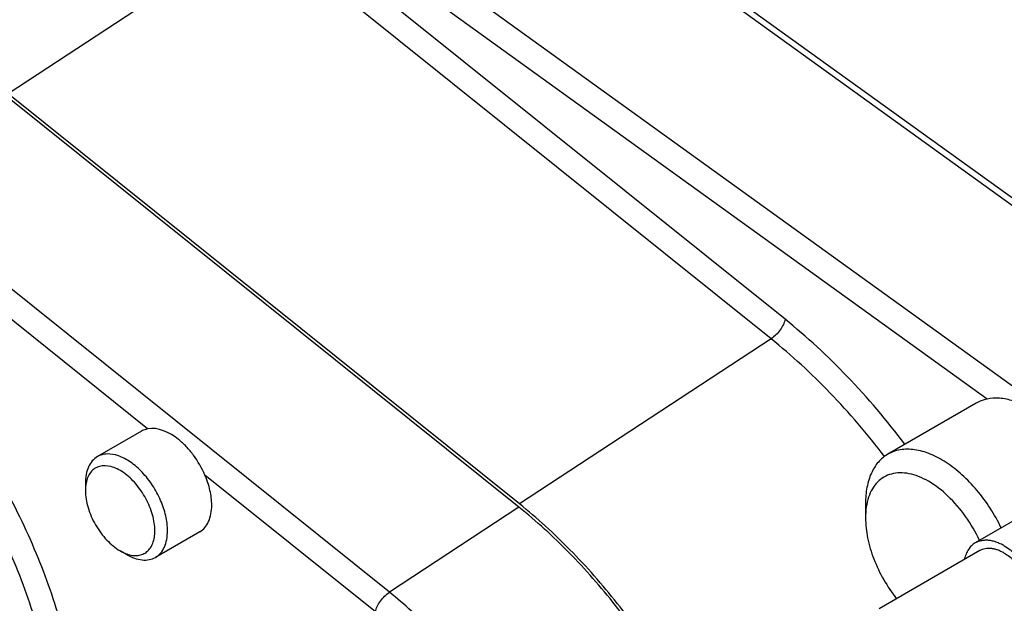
# Model space of a CAD drawing. Header units: inches. Extents: x 0 to 34, y 0 to 22.
# Tile 140 of 164: x 28.6 to 29.7, y 14.3 to 14.9. Entities that reach past the tile are written whole.
import ezdxf

# ---------------------------------------------------------------- set-up
doc = ezdxf.new("R2010")
doc.units = ezdxf.units.IN
doc.header["$LTSCALE"] = 1.87
doc.header["$MEASUREMENT"] = 0
doc.layers.add('3_ALL_AXES', color=7, linetype='CONTINUOUS')
doc.layers.add('7_ALL_FEATURES', color=7, linetype='CONTINUOUS')

msp = doc.modelspace()

# ---------------------------------------------------------------- linework, layer by layer
at = {"layer": '3_ALL_AXES', "color": 7, "linetype": 'Continuous'}
for p, q in [((29.6849, 14.5016), (28.8689, 15.0896)), ((28.7598, 14.4687), (28.4476, 14.7189)), ((29.6729, 14.4971), (29.5755, 14.4408)), ((28.7535, 14.4663), (28.7048, 14.4382)), ((29.011, 14.2674), (28.8232, 14.4179)), ((29.7357, 14.38), (29.6719, 14.3432)), ((28.8175, 14.3555), (28.7687, 14.3273)), ((29.6768, 14.3347), (29.5659, 14.2706))]:
    msp.add_line(p, q, dxfattribs=at)
for points, knots in [([(29.6849, 14.5016), (29.6838, 14.5014), (29.6797, 14.5004), (29.6757, 14.4987), (29.6729, 14.4971)], [0, 0, 0, 0, 0.254037, 1, 1, 1, 1]), ([(29.7979, 14.4159), (29.7947, 14.4226), (29.7875, 14.4355), (29.7749, 14.4535), (29.7629, 14.4669), (29.7528, 14.4764), (29.7427, 14.4846), (29.73, 14.493), (29.7143, 14.4998), (29.6992, 14.5031), (29.6894, 14.5026), (29.6849, 14.5016)], [0, 0, 0, 0, 0.147645, 0.294106, 0.435987, 0.50427, 0.570311, 0.694514, 0.807231, 0.908435, 1, 1, 1, 1]), ([(28.8232, 14.4179), (28.8199, 14.4256), (28.8136, 14.4366), (28.803, 14.4493), (28.7886, 14.4628), (28.7716, 14.4713), (28.7598, 14.4687)], [0, 0, 0, 0, 0.295598, 0.439869, 0.576803, 1, 1, 1, 1]), ([(28.7598, 14.4687), (28.7592, 14.4686), (28.757, 14.468), (28.7549, 14.4671), (28.7535, 14.4663)], [0, 0, 0, 0, 0.253849, 1, 1, 1, 1]), ([(28.8307, 14.3848), (28.8307, 14.3902), (28.8292, 14.4016), (28.8256, 14.4124), (28.8232, 14.4179)], [0, 0, 0, 0, 0.476199, 1, 1, 1, 1]), ([(28.8175, 14.3555), (28.8196, 14.3567), (28.8235, 14.36), (28.8277, 14.3669), (28.8302, 14.3754), (28.8307, 14.3815), (28.8307, 14.3848)], [0, 0, 0, 0, 0.217773, 0.450952, 0.710201, 1, 1, 1, 1]), ([(29.6719, 14.3432), (29.6712, 14.3427), (29.6697, 14.3418), (29.667, 14.3395), (29.6641, 14.336), (29.6615, 14.3309), (29.6603, 14.327), (29.6598, 14.325)], [0, 0, 0, 0, 0.114937, 0.230971, 0.470079, 0.72482, 1, 1, 1, 1]), ([(29.7039, 14.34), (29.7025, 14.3408), (29.6996, 14.3423), (29.6952, 14.3441), (29.6909, 14.3454), (29.6867, 14.3461), (29.6826, 14.3462), (29.6788, 14.3458), (29.6752, 14.3448), (29.673, 14.3438), (29.6719, 14.3432)], [0, 0, 0, 0, 0.148539, 0.289501, 0.42273, 0.548636, 0.667995, 0.781938, 0.891988, 1, 1, 1, 1]), ([(29.7039, 14.332), (29.7027, 14.3327), (29.7002, 14.3339), (29.6965, 14.3355), (29.6929, 14.3365), (29.6893, 14.3371), (29.6859, 14.3373), (29.6827, 14.3369), (29.6796, 14.336), (29.6777, 14.3352), (29.6768, 14.3347)], [0, 0, 0, 0, 0.148539, 0.289501, 0.42273, 0.548636, 0.667995, 0.781938, 0.891988, 1, 1, 1, 1]), ([(29.7039, 14.34), (29.7062, 14.3387), (29.7108, 14.3356), (29.7172, 14.3302), (29.7234, 14.3238), (29.7292, 14.3167), (29.7344, 14.309), (29.739, 14.3008), (29.7428, 14.2923), (29.7458, 14.2838), (29.7479, 14.2753), (29.7491, 14.2671), (29.7493, 14.2593), (29.7485, 14.2521), (29.7467, 14.2457), (29.7445, 14.241), (29.7422, 14.2377), (29.7403, 14.2356), (29.7382, 14.2338), (29.7367, 14.2328), (29.7359, 14.2324)], [0, 0, 0, 0, 0.062377, 0.128728, 0.198316, 0.270295, 0.343673, 0.417405, 0.49043, 0.561717, 0.630314, 0.695401, 0.756348, 0.812784, 0.864683, 0.912458, 0.935102, 0.957107, 0.978668, 1, 1, 1, 1]), ([(29.7039, 14.332), (29.7058, 14.3308), (29.7097, 14.3283), (29.7152, 14.3237), (29.7204, 14.3183), (29.7253, 14.3123), (29.7297, 14.3057), (29.7336, 14.2988), (29.7368, 14.2916), (29.7393, 14.2844), (29.7411, 14.2772), (29.7421, 14.2703), (29.7423, 14.2637), (29.7416, 14.2576), (29.7401, 14.2521), (29.7379, 14.2474), (29.7353, 14.2442), (29.7329, 14.2421), (29.7316, 14.2413), (29.731, 14.2409)], [0, 0, 0, 0, 0.062382, 0.128737, 0.198331, 0.270315, 0.343699, 0.417437, 0.490467, 0.561759, 0.630361, 0.695454, 0.756405, 0.812845, 0.864749, 0.912526, 0.957104, 0.978666, 1, 1, 1, 1])]:
    msp.add_open_spline(points, degree=3, knots=knots, dxfattribs=at)
at = {"layer": '7_ALL_FEATURES', "color": 7, "linetype": 'Continuous'}
for p, q in [((29.9093, 14.581), (29.0385, 15.2085)), ((29.9084, 14.5735), (29.0376, 15.201)), ((29.7553, 14.4851), (28.8845, 15.1126)), ((29.4623, 14.5895), (28.8989, 15.041)), ((28.8836, 15.0194), (28.6064, 14.8376)), ((29.447, 14.5679), (28.8836, 15.0194)), ((29.1691, 14.3825), (28.6057, 14.834)), ((29.1698, 14.3861), (28.6064, 14.8376)), ((29.0264, 14.2889), (28.463, 14.7404)), ((29.447, 14.5679), (29.1698, 14.3861)), ((28.6915, 14.4089), (28.6915, 14.4008)), ((29.551, 14.3868), (29.551, 14.3707)), ((29.1691, 14.3825), (29.0264, 14.2889)), ((28.7368, 14.3305), (28.7298, 14.3345))]:
    msp.add_line(p, q, dxfattribs=at)
msp.add_arc((28.7289, 14.402), 0.0373, 169.1709, 169.5629, dxfattribs=at)
for points, knots in [([(28.6869, 14.1062), (28.6869, 14.1314), (28.6823, 14.1838), (28.6638, 14.263), (28.6344, 14.3432), (28.5949, 14.4213), (28.5469, 14.4946), (28.4922, 14.5603), (28.4329, 14.6158), (28.3898, 14.646), (28.3679, 14.6586)], [0, 0, 0, 0, 0.114153, 0.237322, 0.366969, 0.499991, 0.633014, 0.762665, 0.88584, 1, 1, 1, 1]), ([(28.6603, 14.1068), (28.6603, 14.132), (28.6555, 14.1845), (28.6364, 14.2636), (28.6058, 14.3434), (28.5651, 14.4208), (28.5159, 14.4926), (28.4601, 14.5558), (28.4, 14.608), (28.3566, 14.6354), (28.3347, 14.6463)], [0, 0, 0, 0, 0.115032, 0.239419, 0.37034, 0.504354, 0.637757, 0.766894, 0.888487, 1, 1, 1, 1]), ([(29.4623, 14.5895), (29.462, 14.5875), (29.4605, 14.5833), (29.457, 14.5775), (29.4525, 14.5722), (29.4489, 14.5692), (29.447, 14.5679)], [0, 0, 0, 0, 0.223055, 0.482023, 0.750548, 1, 1, 1, 1]), ([(29.5944, 14.4518), (29.5747, 14.4779), (29.5335, 14.5266), (29.4866, 14.57), (29.4623, 14.5895)], [0, 0, 0, 0, 0.512785, 1, 1, 1, 1]), ([(29.5718, 14.4384), (29.5532, 14.4629), (29.5141, 14.5087), (29.4698, 14.5496), (29.447, 14.5679)], [0, 0, 0, 0, 0.512647, 1, 1, 1, 1]), ([(28.7048, 14.4382), (28.7027, 14.4369), (28.6987, 14.4336), (28.6945, 14.4267), (28.692, 14.4183), (28.6915, 14.4121), (28.6915, 14.4089)], [0, 0, 0, 0, 0.217773, 0.450952, 0.710201, 1, 1, 1, 1]), ([(28.782, 14.3566), (28.782, 14.3621), (28.7805, 14.3736), (28.7748, 14.3905), (28.766, 14.4067), (28.7548, 14.4211), (28.7421, 14.4323), (28.7289, 14.4395), (28.7177, 14.4417), (28.7098, 14.4405), (28.7063, 14.4391), (28.7048, 14.4382)], [0, 0, 0, 0, 0.128736, 0.270391, 0.41761, 0.562019, 0.695748, 0.813064, 0.912472, 0.957121, 1, 1, 1, 1]), ([(29.5755, 14.4408), (29.5716, 14.4386), (29.5643, 14.4325), (29.5566, 14.4198), (29.5519, 14.4041), (29.551, 14.3928), (29.551, 14.3868)], [0, 0, 0, 0, 0.217773, 0.450952, 0.710202, 1, 1, 1, 1]), ([(29.7005, 14.3597), (29.6933, 14.3745), (29.6799, 14.3954), (29.658, 14.4184), (29.6407, 14.4319), (29.6231, 14.4414), (29.6058, 14.4465), (29.5895, 14.4467), (29.5797, 14.4433), (29.5755, 14.4408)], [0, 0, 0, 0, 0.303553, 0.448432, 0.583295, 0.705483, 0.814076, 0.91067, 1, 1, 1, 1]), ([(28.7681, 14.3566), (28.7681, 14.3625), (28.766, 14.3749), (28.7587, 14.3924), (28.7479, 14.4083), (28.7366, 14.419), (28.7268, 14.4248), (28.7181, 14.4281), (28.709, 14.4286), (28.7015, 14.4253), (28.6971, 14.4211), (28.6939, 14.4156), (28.6927, 14.4113), (28.6923, 14.409)], [0, 0, 0, 0, 0.137449, 0.289639, 0.443673, 0.586129, 0.64986, 0.707597, 0.806085, 0.851149, 0.896813, 0.945813, 1, 1, 1, 1]), ([(29.6766, 14.3459), (29.6723, 14.3552), (29.6621, 14.3727), (29.6431, 14.3949), (29.6249, 14.4091), (29.6099, 14.4165), (29.5993, 14.4197), (29.5891, 14.4207), (29.5796, 14.4195), (29.5711, 14.4161), (29.5639, 14.4104), (29.5581, 14.4027), (29.554, 14.3933), (29.5515, 14.3825), (29.551, 14.3747), (29.551, 14.3707)], [0, 0, 0, 0, 0.161359, 0.317304, 0.458576, 0.52187, 0.579837, 0.632866, 0.682012, 0.729005, 0.776032, 0.825269, 0.878431, 0.93655, 1, 1, 1, 1]), ([(28.6922, 14.4088), (28.6921, 14.4082), (28.6917, 14.4055), (28.6915, 14.4029), (28.6915, 14.4008)], [0, 0, 0, 0, 0.240463, 1, 1, 1, 1]), ([(28.6915, 14.4008), (28.6915, 14.3946), (28.6939, 14.3813), (28.7021, 14.3627), (28.7141, 14.3463), (28.7244, 14.3377), (28.7298, 14.3345)], [0, 0, 0, 0, 0.237219, 0.5, 0.762781, 1, 1, 1, 1]), ([(29.365, 14.1398), (29.3527, 14.1641), (29.3257, 14.2113), (29.279, 14.2769), (29.2273, 14.3358), (29.1893, 14.3705), (29.1698, 14.3861)], [0, 0, 0, 0, 0.258271, 0.514229, 0.76296, 1, 1, 1, 1]), ([(29.3624, 14.1387), (29.3381, 14.1865), (29.295, 14.2543), (29.226, 14.3328), (29.1885, 14.3671), (29.1691, 14.3825)], [0, 0, 0, 0, 0.513917, 0.762809, 1, 1, 1, 1]), ([(29.551, 14.3707), (29.551, 14.3633), (29.5528, 14.3479), (29.5597, 14.325), (29.5705, 14.3024), (29.58, 14.2884), (29.5852, 14.2818)], [0, 0, 0, 0, 0.227925, 0.477332, 0.738499, 1, 1, 1, 1]), ([(28.7373, 14.3311), (28.7393, 14.3304), (28.7433, 14.3293), (28.7494, 14.3292), (28.7549, 14.3306), (28.7596, 14.3334), (28.7634, 14.3377), (28.7661, 14.3431), (28.7677, 14.3496), (28.7681, 14.3542), (28.7681, 14.3566)], [0, 0, 0, 0, 0.133535, 0.254976, 0.368052, 0.478395, 0.592359, 0.715351, 0.850792, 1, 1, 1, 1]), ([(28.7687, 14.3273), (28.7709, 14.3286), (28.7748, 14.3319), (28.779, 14.3388), (28.7815, 14.3472), (28.782, 14.3534), (28.782, 14.3566)], [0, 0, 0, 0, 0.217773, 0.450952, 0.710201, 1, 1, 1, 1]), ([(28.7298, 14.3345), (28.7304, 14.3342), (28.7328, 14.3329), (28.7353, 14.3317), (28.7373, 14.3311)], [0, 0, 0, 0, 0.260097, 1, 1, 1, 1]), ([(28.7368, 14.3305), (28.7396, 14.3289), (28.7451, 14.3262), (28.7537, 14.3242), (28.7618, 14.3244), (28.7666, 14.3261), (28.7687, 14.3273)], [0, 0, 0, 0, 0.289799, 0.549049, 0.782228, 1, 1, 1, 1]), ([(29.011, 14.2674), (29.0114, 14.2693), (29.0129, 14.2735), (29.0164, 14.2793), (29.0209, 14.2846), (29.0245, 14.2877), (29.0264, 14.2889)], [0, 0, 0, 0, 0.223055, 0.482023, 0.750548, 1, 1, 1, 1]), ([(29.1977, 14.0818), (29.1751, 14.1222), (29.1362, 14.1794), (29.0756, 14.2462), (29.0431, 14.2755), (29.0264, 14.2889)], [0, 0, 0, 0, 0.51432, 0.762629, 1, 1, 1, 1])]:
    msp.add_open_spline(points, degree=3, knots=knots, dxfattribs=at)

doc.saveas('drawing.dxf')
